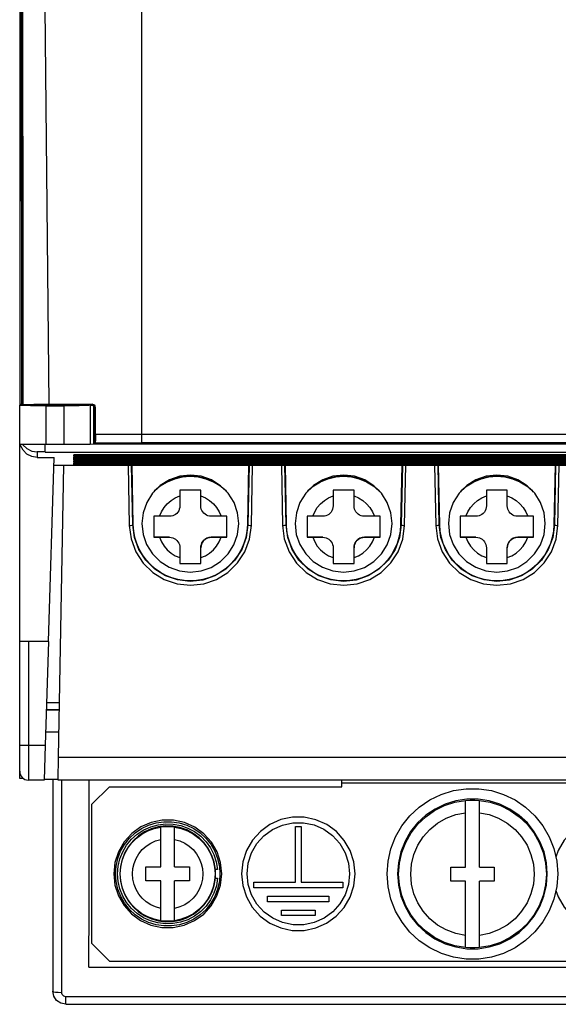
# Model space of a CAD drawing. Extents: x 0 to 420, y 0 to 297.
# Tile 16 of 30: x 190 to 206, y 108 to 137. Entities that reach past the tile are written whole.
import ezdxf

# ---------------------------------------------------------------- set-up
doc = ezdxf.new("R2010")
doc.units = 0
doc.header["$LTSCALE"] = 23.1
doc.layers.get('0').update_dxf_attribs({"linetype": 'CONTINUOUS'})

msp = doc.modelspace()

# ---------------------------------------------------------------- linework, layer by layer
at = {"color": 7, "linetype": 'CONTINUOUS'}
for p, q in [((193.716, 172.797), (193.716, 124.433)), ((190.244, 171.816), (190.275, 125.518)), ((190.277, 125.519), (190.245, 171.816)), ((190.216, 170.554), (190.216, 125.518)), ((190.276, 125.534), (190.216, 125.534)), ((190.216, 114.807), (190.216, 125.511)), ((190.276, 125.519), (190.277, 125.519)), ((190.277, 125.519), (190.309, 125.53)), ((190.747, 125.524), (190.741, 125.519)), ((190.747, 125.524), (190.834, 125.527)), ((190.747, 125.516), (190.747, 125.524)), ((190.826, 125.541), (191.049, 125.542)), ((190.966, 125.497), (191.492, 125.497)), ((190.966, 125.497), (190.966, 124.398)), ((191.049, 125.542), (192.295, 125.542)), ((191.492, 124.398), (191.492, 125.497)), ((191.598, 125.527), (191.686, 125.524)), ((191.686, 125.524), (191.691, 125.516)), ((191.686, 125.524), (191.686, 125.516)), ((192.242, 125.511), (192.198, 125.506)), ((192.242, 125.511), (192.262, 125.522)), ((192.242, 125.511), (192.242, 124.399)), ((192.295, 125.542), (192.258, 125.53)), ((192.258, 125.516), (192.309, 125.516)), ((192.333, 125.492), (192.333, 124.405)), ((192.345, 125.48), (192.358, 125.43)), ((192.358, 125.43), (192.395, 125.442)), ((192.395, 124.683), (192.395, 125.442)), ((192.358, 125.43), (192.358, 124.408)), ((192.395, 124.683), (193.716, 124.682)), ((193.716, 124.682), (222.716, 124.682)), ((190.302, 124.399), (190.311, 124.381)), ((190.946, 124.173), (190.946, 124.398)), ((190.966, 124.398), (191.492, 124.398)), ((192.242, 124.399), (192.333, 124.405)), ((192.333, 124.405), (213.596, 124.405)), ((192.358, 124.408), (192.383, 124.432)), ((192.358, 124.408), (221.866, 124.408)), ((192.383, 124.432), (193.716, 124.432)), ((222.716, 124.432), (193.716, 124.432)), ((190.946, 124.173), (190.716, 124.173)), ((190.716, 124.173), (190.716, 124.015)), ((190.946, 124.167), (223.016, 124.167)), ((191.769, 124.094), (221.013, 124.094)), ((191.783, 124.094), (191.769, 124.094)), ((191.769, 124.048), (191.769, 124.094)), ((191.769, 124.048), (191.912, 124.056)), ((221.013, 124.048), (191.769, 124.048)), ((191.769, 124.034), (221.013, 124.034)), ((191.783, 124.034), (191.769, 124.034)), ((191.769, 123.988), (191.769, 124.034)), ((221, 124.094), (191.782, 124.094)), ((221, 124.034), (191.782, 124.034)), ((190.716, 124.015), (191.207, 124.015)), ((191.045, 118.737), (191.211, 124.015)), ((191.204, 123.798), (221.216, 123.798)), ((191.207, 123.798), (221.216, 123.798)), ((191.47, 123.798), (191.324, 115.419)), ((191.769, 123.988), (191.912, 123.996)), ((221.013, 123.988), (191.769, 123.988)), ((191.769, 123.973), (221.013, 123.973)), ((191.783, 123.973), (191.769, 123.973)), ((191.769, 123.927), (191.769, 123.973)), ((191.769, 123.927), (191.912, 123.935)), ((221.013, 123.927), (191.769, 123.927)), ((191.769, 123.913), (221.013, 123.913)), ((191.783, 123.913), (191.769, 123.913)), ((191.769, 123.867), (191.769, 123.913)), ((191.769, 123.867), (191.912, 123.875)), ((221.013, 123.867), (191.769, 123.867)), ((191.769, 123.853), (221.013, 123.853)), ((191.783, 123.853), (191.769, 123.853)), ((191.769, 123.807), (191.769, 123.853)), ((191.769, 123.807), (191.912, 123.815)), ((221.013, 123.807), (191.769, 123.807)), ((221, 123.973), (191.782, 123.973)), ((221, 123.913), (191.782, 123.913)), ((221, 123.853), (191.782, 123.853)), ((193.329, 123.798), (193.363, 122.066)), ((193.463, 122.08), (193.429, 123.798)), ((193.478, 122.082), (193.444, 123.798)), ((196.789, 123.798), (196.755, 122.082)), ((196.804, 123.798), (196.77, 122.08)), ((196.87, 122.066), (196.904, 123.798)), ((197.729, 123.798), (197.763, 122.066)), ((197.863, 122.08), (197.829, 123.798)), ((197.878, 122.082), (197.844, 123.798)), ((201.189, 123.798), (201.155, 122.082)), ((201.204, 123.798), (201.17, 122.08)), ((201.27, 122.066), (201.304, 123.798)), ((202.129, 123.798), (202.163, 122.066)), ((202.263, 122.08), (202.229, 123.798)), ((202.278, 122.082), (202.244, 123.798)), ((205.589, 123.798), (205.555, 122.082)), ((205.604, 123.798), (205.57, 122.08)), ((205.67, 122.066), (205.704, 123.798)), ((194.077, 123.036), (194.091, 123.052)), ((195.416, 123.076), (194.816, 123.076)), ((194.816, 123.076), (194.816, 122.626)), ((195.416, 122.626), (195.416, 123.076)), ((196.163, 123.028), (196.141, 123.054)), ((198.477, 123.036), (198.491, 123.052)), ((199.816, 123.076), (199.216, 123.076)), ((199.216, 123.076), (199.216, 122.626)), ((199.816, 122.626), (199.816, 123.076)), ((200.563, 123.028), (200.541, 123.054)), ((202.877, 123.036), (202.891, 123.052)), ((204.216, 123.076), (203.616, 123.076)), ((203.616, 123.076), (203.616, 122.626)), ((204.216, 122.626), (204.216, 123.076)), ((204.963, 123.028), (204.941, 123.054)), ((193.463, 122.08), (193.478, 122.082)), ((194.231, 122.326), (194.066, 122.326)), ((194.066, 122.326), (194.066, 121.726)), ((194.516, 122.326), (194.231, 122.326)), ((196.002, 122.326), (195.716, 122.326)), ((196.166, 122.326), (196.002, 122.326)), ((196.166, 121.726), (196.166, 122.326)), ((196.755, 122.082), (196.77, 122.08)), ((197.863, 122.08), (197.878, 122.082)), ((198.631, 122.326), (198.466, 122.326)), ((198.466, 122.326), (198.466, 121.726)), ((198.916, 122.326), (198.631, 122.326)), ((200.402, 122.326), (200.116, 122.326)), ((200.566, 122.326), (200.402, 122.326)), ((200.566, 121.726), (200.566, 122.326)), ((201.155, 122.082), (201.17, 122.08)), ((202.263, 122.08), (202.278, 122.082)), ((203.031, 122.326), (202.866, 122.326)), ((202.866, 122.326), (202.866, 121.726)), ((203.316, 122.326), (203.031, 122.326)), ((204.802, 122.326), (204.516, 122.326)), ((204.966, 122.326), (204.802, 122.326)), ((204.966, 121.726), (204.966, 122.326)), ((205.555, 122.082), (205.57, 122.08)), ((194.516, 121.726), (194.066, 121.726)), ((194.066, 121.726), (194.231, 121.726)), ((194.231, 121.726), (194.516, 121.726)), ((194.516, 121.726), (194.516, 121.726)), ((195.716, 121.726), (196.002, 121.726)), ((196.166, 121.726), (195.716, 121.726)), ((195.716, 121.726), (195.716, 121.726)), ((196.002, 121.726), (196.166, 121.726)), ((198.916, 121.726), (198.466, 121.726)), ((198.466, 121.726), (198.631, 121.726)), ((198.631, 121.726), (198.916, 121.726)), ((198.916, 121.726), (198.916, 121.726)), ((200.116, 121.726), (200.402, 121.726)), ((200.566, 121.726), (200.116, 121.726)), ((200.116, 121.726), (200.116, 121.726)), ((200.402, 121.726), (200.566, 121.726)), ((203.316, 121.726), (202.866, 121.726)), ((202.866, 121.726), (203.031, 121.726)), ((203.031, 121.726), (203.316, 121.726)), ((203.316, 121.726), (203.316, 121.726)), ((204.516, 121.726), (204.802, 121.726)), ((204.966, 121.726), (204.516, 121.726)), ((204.516, 121.726), (204.516, 121.726)), ((204.802, 121.726), (204.966, 121.726)), ((194.816, 121.426), (194.816, 120.976)), ((195.416, 120.976), (195.416, 121.426)), ((199.216, 121.426), (199.216, 120.976)), ((199.816, 120.976), (199.816, 121.426)), ((203.616, 121.426), (203.616, 120.976)), ((204.216, 120.976), (204.216, 121.426)), ((194.816, 120.976), (195.416, 120.976)), ((199.216, 120.976), (199.816, 120.976)), ((203.616, 120.976), (204.216, 120.976)), ((191.045, 118.737), (190.216, 118.737)), ((190.466, 118.737), (190.466, 114.76)), ((191.044, 118.737), (190.951, 115.758)), ((191.351, 116.978), (190.988, 116.978)), ((190.983, 116.777), (191.348, 116.777)), ((191.348, 116.777), (190.983, 116.777)), ((191.336, 116.135), (190.963, 116.135)), ((190.951, 115.758), (190.919, 114.76)), ((191.324, 115.419), (191.313, 114.762)), ((191.324, 115.419), (220.839, 115.419)), ((190.328, 114.807), (190.216, 114.807)), ((190.919, 114.76), (190.466, 114.76)), ((191.313, 114.773), (190.919, 114.773)), ((191.166, 114.78), (191.166, 108.7)), ((191.313, 114.762), (220.839, 114.762)), ((191.416, 114.762), (191.416, 108.668)), ((199.466, 114.567), (199.466, 114.762)), ((192.291, 114.067), (192.791, 114.567)), ((192.791, 114.567), (192.791, 114.569)), ((192.791, 114.567), (199.466, 114.567)), ((211.966, 114.669), (199.466, 114.669)), ((203.016, 112.262), (203.016, 114.176)), ((203.416, 112.262), (203.416, 114.176)), ((192.291, 110.067), (192.291, 114.067)), ((194.266, 112.266), (194.266, 113.413)), ((194.666, 112.266), (194.666, 113.413)), ((198.136, 113.429), (198.296, 113.429)), ((198.136, 111.829), (198.136, 113.429)), ((198.296, 113.429), (198.296, 111.829)), ((193.841, 112.266), (194.266, 112.266)), ((193.841, 111.866), (193.841, 112.266)), ((194.666, 112.266), (195.091, 112.266)), ((195.091, 112.266), (195.091, 111.866)), ((195.898, 112.193), (195.836, 112.193)), ((202.591, 112.262), (203.016, 112.262)), ((202.591, 111.862), (202.591, 112.262)), ((203.416, 112.262), (203.841, 112.262)), ((203.841, 112.262), (203.841, 111.862)), ((195.836, 111.943), (195.898, 111.943)), ((194.266, 111.867), (193.841, 111.867)), ((194.266, 111.866), (193.841, 111.866)), ((194.266, 110.72), (194.266, 111.866)), ((195.091, 111.867), (194.666, 111.867)), ((195.091, 111.866), (194.666, 111.866)), ((194.666, 110.72), (194.666, 111.866)), ((196.936, 111.829), (198.136, 111.829)), ((196.936, 111.669), (196.936, 111.829)), ((199.496, 111.669), (196.936, 111.669)), ((198.296, 111.829), (199.496, 111.829)), ((199.496, 111.829), (199.496, 111.669)), ((203.016, 111.862), (202.591, 111.862)), ((203.016, 109.95), (203.016, 111.862)), ((203.841, 111.862), (203.416, 111.862)), ((203.416, 109.95), (203.416, 111.862)), ((197.336, 111.429), (199.096, 111.429)), ((197.336, 111.269), (197.336, 111.429)), ((199.096, 111.429), (199.096, 111.269)), ((199.096, 111.269), (197.336, 111.269)), ((197.736, 111.029), (198.696, 111.029)), ((197.736, 110.869), (197.736, 111.029)), ((198.696, 111.029), (198.696, 110.869)), ((198.696, 110.869), (197.736, 110.869)), ((192.791, 109.567), (192.291, 110.067)), ((192.204, 109.393), (218.478, 109.393)), ((192.791, 109.567), (217.891, 109.567)), ((219.141, 108.543), (191.541, 108.543)), ((191.541, 108.325), (191.541, 108.543)), ((191.541, 108.325), (219.141, 108.325))]:
    msp.add_line(p, q, dxfattribs=at)
for points in [[(190.267, 171.816), (190.283, 156.388), (190.297, 140.959), (190.309, 125.53)], [(190.6, 171.816), (190.74, 157.117), (190.891, 141.693), (191.049, 125.542)], [(190.966, 125.497), (190.734, 125.497), (190.525, 125.499), (190.36, 125.503), (190.253, 125.507), (190.216, 125.511)], [(190.309, 125.53), (190.355, 125.533), (190.463, 125.537), (190.625, 125.54), (190.826, 125.541)], [(191.741, 125.516), (191.71, 125.513), (191.619, 125.509), (191.48, 125.507), (191.309, 125.506), (191.127, 125.506), (190.956, 125.507), (190.816, 125.509), (190.723, 125.513), (190.691, 125.516)], [(190.834, 125.527), (190.967, 125.529), (191.13, 125.53), (191.303, 125.53), (191.466, 125.529), (191.598, 125.527)], [(192.198, 125.506), (192.089, 125.502), (191.925, 125.499), (191.72, 125.497), (191.492, 125.497)], [(192.258, 125.53), (192.308, 125.516), (192.345, 125.48)], [(192.395, 125.442), (192.381, 125.492), (192.345, 125.529), (192.295, 125.542)], [(192.395, 124.683), (192.394, 124.589), (192.392, 124.51), (192.388, 124.455), (192.383, 124.432)], [(190.216, 124.4), (190.253, 124.399), (190.36, 124.399), (190.525, 124.398), (190.734, 124.398), (190.966, 124.398)], [(190.716, 124.015), (190.562, 124.04), (190.423, 124.111), (190.313, 124.221), (190.241, 124.361), (190.234, 124.402)], [(190.311, 124.381), (190.423, 124.268), (190.563, 124.197), (190.716, 124.173)], [(191.492, 124.398), (191.72, 124.398), (191.925, 124.398), (192.089, 124.399), (192.198, 124.399), (192.242, 124.399)], [(191.912, 124.056), (192.047, 124.077), (192.12, 124.094)], [(191.912, 123.996), (192.047, 124.016), (192.12, 124.034)], [(191.912, 123.935), (192.047, 123.956), (192.12, 123.973)], [(191.912, 123.875), (192.047, 123.895), (192.12, 123.913)], [(191.912, 123.815), (192.047, 123.835), (192.12, 123.853)], [(196.508, 122.118), (196.473, 122.429), (196.37, 122.723), (196.205, 122.986), (195.987, 123.205), (195.724, 123.371), (195.43, 123.475), (195.12, 123.51), (194.81, 123.476), (194.516, 123.374), (194.252, 123.21), (194.032, 122.991), (193.864, 122.726), (193.76, 122.43), (193.724, 122.118)], [(194.091, 123.052), (194.264, 123.2), (194.458, 123.319), (194.668, 123.406), (194.889, 123.459), (195.116, 123.477), (195.343, 123.459), (195.564, 123.406), (195.775, 123.319), (195.969, 123.2)], [(196.141, 123.054), (195.967, 123.202), (195.772, 123.321), (195.561, 123.408), (195.339, 123.461), (195.113, 123.478), (194.886, 123.46), (194.666, 123.406), (194.457, 123.319), (194.263, 123.2)], [(200.908, 122.118), (200.873, 122.429), (200.77, 122.723), (200.605, 122.986), (200.387, 123.205), (200.124, 123.371), (199.83, 123.475), (199.52, 123.51), (199.21, 123.476), (198.916, 123.374), (198.652, 123.21), (198.432, 122.991), (198.264, 122.726), (198.16, 122.43), (198.124, 122.118)], [(198.491, 123.052), (198.664, 123.2), (198.858, 123.319), (199.068, 123.406), (199.289, 123.459), (199.516, 123.477), (199.743, 123.459), (199.964, 123.406), (200.175, 123.319), (200.369, 123.2)], [(200.541, 123.054), (200.367, 123.202), (200.172, 123.321), (199.961, 123.408), (199.739, 123.461), (199.513, 123.478), (199.286, 123.46), (199.066, 123.406), (198.857, 123.319), (198.663, 123.2)], [(205.308, 122.118), (205.273, 122.429), (205.17, 122.723), (205.005, 122.986), (204.787, 123.205), (204.524, 123.371), (204.23, 123.475), (203.92, 123.51), (203.61, 123.476), (203.316, 123.374), (203.052, 123.21), (202.832, 122.991), (202.664, 122.726), (202.56, 122.43), (202.524, 122.118)], [(202.891, 123.052), (203.064, 123.2), (203.258, 123.319), (203.468, 123.406), (203.689, 123.459), (203.916, 123.477), (204.143, 123.459), (204.364, 123.406), (204.575, 123.319), (204.769, 123.2)], [(204.941, 123.054), (204.767, 123.202), (204.572, 123.321), (204.361, 123.408), (204.139, 123.461), (203.913, 123.478), (203.686, 123.46), (203.466, 123.406), (203.257, 123.319), (203.063, 123.2)], [(194.263, 123.2), (194.091, 123.053), (194.072, 123.031)], [(195.969, 123.2), (196.142, 123.052), (196.158, 123.033)], [(198.663, 123.2), (198.491, 123.053), (198.472, 123.031)], [(200.369, 123.2), (200.542, 123.052), (200.558, 123.033)], [(203.063, 123.2), (202.891, 123.053), (202.872, 123.031)], [(204.769, 123.2), (204.942, 123.052), (204.958, 123.033)], [(194.231, 122.326), (194.287, 122.457), (194.362, 122.579), (194.455, 122.687), (194.564, 122.78), (194.685, 122.855), (194.816, 122.911)], [(195.416, 122.911), (195.548, 122.855), (195.669, 122.78), (195.778, 122.687), (195.871, 122.579), (195.946, 122.457), (196.002, 122.326)], [(198.631, 122.326), (198.687, 122.457), (198.762, 122.579), (198.855, 122.687), (198.964, 122.78), (199.085, 122.855), (199.216, 122.911)], [(199.816, 122.911), (199.948, 122.855), (200.069, 122.78), (200.178, 122.687), (200.271, 122.579), (200.346, 122.457), (200.402, 122.326)], [(203.031, 122.326), (203.087, 122.457), (203.162, 122.579), (203.255, 122.687), (203.364, 122.78), (203.485, 122.855), (203.616, 122.911)], [(204.216, 122.911), (204.348, 122.855), (204.469, 122.78), (204.578, 122.687), (204.671, 122.579), (204.746, 122.457), (204.802, 122.326)], [(194.816, 122.626), (194.812, 122.576), (194.8, 122.529), (194.782, 122.487), (194.758, 122.448), (194.726, 122.411), (194.69, 122.381), (194.652, 122.358), (194.611, 122.341), (194.566, 122.33), (194.516, 122.326)], [(195.716, 122.326), (195.664, 122.33), (195.617, 122.342), (195.577, 122.36), (195.538, 122.385), (195.502, 122.416), (195.471, 122.453), (195.448, 122.492), (195.431, 122.533), (195.42, 122.578), (195.416, 122.626)], [(199.216, 122.626), (199.212, 122.576), (199.2, 122.529), (199.182, 122.487), (199.158, 122.448), (199.126, 122.411), (199.09, 122.381), (199.052, 122.358), (199.011, 122.341), (198.966, 122.33), (198.916, 122.326)], [(200.116, 122.326), (200.064, 122.33), (200.017, 122.342), (199.977, 122.36), (199.938, 122.385), (199.902, 122.416), (199.871, 122.453), (199.848, 122.492), (199.831, 122.533), (199.82, 122.578), (199.816, 122.626)], [(203.616, 122.626), (203.612, 122.576), (203.6, 122.529), (203.582, 122.487), (203.558, 122.448), (203.526, 122.411), (203.49, 122.381), (203.452, 122.358), (203.411, 122.341), (203.366, 122.33), (203.316, 122.326)], [(204.516, 122.326), (204.464, 122.33), (204.417, 122.342), (204.377, 122.36), (204.338, 122.385), (204.302, 122.416), (204.271, 122.453), (204.248, 122.492), (204.231, 122.533), (204.22, 122.578), (204.216, 122.626)], [(193.363, 122.066), (193.4, 122.067), (193.432, 122.07), (193.454, 122.075), (193.463, 122.08)], [(193.363, 122.066), (193.415, 121.676), (193.551, 121.31), (193.762, 120.986), (194.038, 120.717), (194.368, 120.514), (194.735, 120.388), (195.12, 120.347), (195.505, 120.39), (195.869, 120.516), (196.197, 120.719), (196.471, 120.987), (196.682, 121.31), (196.818, 121.675), (196.87, 122.066)], [(196.77, 122.08), (196.722, 121.716), (196.595, 121.372), (196.395, 121.064), (196.133, 120.808), (195.82, 120.616), (195.474, 120.498), (195.112, 120.459), (194.75, 120.5), (194.406, 120.619), (194.096, 120.811), (193.836, 121.065), (193.638, 121.372), (193.511, 121.716), (193.463, 122.08)], [(196.755, 122.082), (196.741, 121.9), (196.707, 121.721), (196.654, 121.547), (196.582, 121.38), (196.491, 121.222), (196.384, 121.075), (196.262, 120.942), (196.125, 120.822), (195.976, 120.719), (195.817, 120.632), (195.649, 120.564), (195.475, 120.515), (195.297, 120.485), (195.116, 120.475), (194.936, 120.485), (194.757, 120.515), (194.583, 120.564), (194.416, 120.632), (194.257, 120.719), (194.108, 120.822), (193.971, 120.942), (193.848, 121.075), (193.741, 121.222), (193.651, 121.38), (193.579, 121.547), (193.525, 121.721), (193.491, 121.9), (193.478, 122.082)], [(193.724, 122.118), (193.759, 121.808), (193.862, 121.514), (194.028, 121.25), (194.246, 121.032), (194.509, 120.866), (194.803, 120.762), (195.113, 120.726), (195.423, 120.76), (195.717, 120.862), (195.981, 121.027), (196.201, 121.246), (196.369, 121.51), (196.473, 121.806), (196.508, 122.118)], [(196.77, 122.08), (196.778, 122.075), (196.799, 122.071), (196.831, 122.067), (196.87, 122.066)], [(197.763, 122.066), (197.8, 122.067), (197.832, 122.07), (197.854, 122.075), (197.863, 122.08)], [(197.763, 122.066), (197.815, 121.676), (197.951, 121.31), (198.162, 120.986), (198.438, 120.717), (198.768, 120.514), (199.135, 120.388), (199.52, 120.347), (199.905, 120.39), (200.269, 120.516), (200.597, 120.719), (200.871, 120.987), (201.082, 121.31), (201.218, 121.675), (201.27, 122.066)], [(201.17, 122.08), (201.122, 121.716), (200.995, 121.372), (200.795, 121.064), (200.533, 120.808), (200.22, 120.616), (199.874, 120.498), (199.512, 120.459), (199.15, 120.5), (198.806, 120.619), (198.496, 120.811), (198.236, 121.065), (198.038, 121.372), (197.911, 121.716), (197.863, 122.08)], [(201.155, 122.082), (201.141, 121.9), (201.107, 121.721), (201.054, 121.547), (200.982, 121.38), (200.891, 121.222), (200.784, 121.075), (200.662, 120.942), (200.525, 120.822), (200.376, 120.719), (200.217, 120.632), (200.049, 120.564), (199.875, 120.515), (199.697, 120.485), (199.516, 120.475), (199.336, 120.485), (199.157, 120.515), (198.983, 120.564), (198.816, 120.632), (198.657, 120.719), (198.508, 120.822), (198.371, 120.942), (198.248, 121.075), (198.141, 121.222), (198.051, 121.38), (197.979, 121.547), (197.925, 121.721), (197.891, 121.9), (197.878, 122.082)], [(198.124, 122.118), (198.159, 121.808), (198.262, 121.514), (198.428, 121.25), (198.646, 121.032), (198.909, 120.866), (199.203, 120.762), (199.513, 120.726), (199.823, 120.76), (200.117, 120.862), (200.381, 121.027), (200.601, 121.246), (200.769, 121.51), (200.873, 121.806), (200.908, 122.118)], [(201.17, 122.08), (201.178, 122.075), (201.199, 122.071), (201.231, 122.067), (201.27, 122.066)], [(202.163, 122.066), (202.2, 122.067), (202.232, 122.07), (202.254, 122.075), (202.263, 122.08)], [(202.163, 122.066), (202.215, 121.676), (202.351, 121.31), (202.562, 120.986), (202.838, 120.717), (203.168, 120.514), (203.535, 120.388), (203.92, 120.347), (204.305, 120.39), (204.669, 120.516), (204.997, 120.719), (205.271, 120.987), (205.482, 121.31), (205.618, 121.675), (205.67, 122.066)], [(205.57, 122.08), (205.522, 121.716), (205.395, 121.372), (205.195, 121.064), (204.933, 120.808), (204.62, 120.616), (204.274, 120.498), (203.912, 120.459), (203.55, 120.5), (203.206, 120.619), (202.896, 120.811), (202.636, 121.065), (202.438, 121.372), (202.311, 121.716), (202.263, 122.08)], [(205.555, 122.082), (205.541, 121.9), (205.507, 121.721), (205.454, 121.547), (205.382, 121.38), (205.291, 121.222), (205.184, 121.075), (205.062, 120.942), (204.925, 120.822), (204.776, 120.719), (204.617, 120.632), (204.449, 120.564), (204.275, 120.515), (204.097, 120.485), (203.916, 120.475), (203.736, 120.485), (203.557, 120.515), (203.383, 120.564), (203.216, 120.632), (203.057, 120.719), (202.908, 120.822), (202.771, 120.942), (202.648, 121.075), (202.541, 121.222), (202.451, 121.38), (202.379, 121.547), (202.325, 121.721), (202.291, 121.9), (202.278, 122.082)], [(202.524, 122.118), (202.559, 121.808), (202.662, 121.514), (202.828, 121.25), (203.046, 121.032), (203.309, 120.866), (203.603, 120.762), (203.913, 120.726), (204.223, 120.76), (204.517, 120.862), (204.781, 121.027), (205.001, 121.246), (205.169, 121.51), (205.273, 121.806), (205.308, 122.118)], [(205.57, 122.08), (205.578, 122.075), (205.599, 122.071), (205.631, 122.067), (205.67, 122.066)], [(194.231, 121.726), (194.287, 121.594), (194.362, 121.473), (194.455, 121.365), (194.564, 121.272), (194.685, 121.196), (194.816, 121.14)], [(194.516, 121.726), (194.569, 121.721), (194.615, 121.709), (194.656, 121.691), (194.695, 121.667), (194.731, 121.635), (194.761, 121.599), (194.785, 121.56), (194.802, 121.518), (194.813, 121.473), (194.816, 121.426)], [(195.716, 121.726), (195.649, 121.719), (195.586, 121.696), (195.529, 121.661), (195.482, 121.613), (195.446, 121.557), (195.424, 121.493), (195.416, 121.426)], [(195.416, 121.426), (195.421, 121.476), (195.432, 121.522), (195.45, 121.564), (195.475, 121.604), (195.506, 121.64), (195.543, 121.67), (195.581, 121.693), (195.621, 121.71), (195.666, 121.722), (195.716, 121.726)], [(195.416, 121.14), (195.548, 121.196), (195.669, 121.272), (195.778, 121.365), (195.871, 121.473), (195.946, 121.594), (196.002, 121.726)], [(198.631, 121.726), (198.687, 121.594), (198.762, 121.473), (198.855, 121.365), (198.964, 121.272), (199.085, 121.196), (199.216, 121.14)], [(198.916, 121.726), (198.969, 121.721), (199.015, 121.709), (199.056, 121.691), (199.095, 121.667), (199.131, 121.635), (199.161, 121.599), (199.185, 121.56), (199.202, 121.518), (199.213, 121.473), (199.216, 121.426)], [(200.116, 121.726), (200.049, 121.719), (199.986, 121.696), (199.929, 121.661), (199.882, 121.613), (199.846, 121.557), (199.824, 121.493), (199.816, 121.426)], [(199.816, 121.426), (199.821, 121.476), (199.832, 121.522), (199.85, 121.564), (199.875, 121.604), (199.906, 121.64), (199.943, 121.67), (199.981, 121.693), (200.021, 121.71), (200.066, 121.722), (200.116, 121.726)], [(199.816, 121.14), (199.948, 121.196), (200.069, 121.272), (200.178, 121.365), (200.271, 121.473), (200.346, 121.594), (200.402, 121.726)], [(203.031, 121.726), (203.087, 121.594), (203.162, 121.473), (203.255, 121.365), (203.364, 121.272), (203.485, 121.196), (203.616, 121.14)], [(203.316, 121.726), (203.369, 121.721), (203.415, 121.709), (203.456, 121.691), (203.495, 121.667), (203.531, 121.635), (203.561, 121.599), (203.585, 121.56), (203.602, 121.518), (203.613, 121.473), (203.616, 121.426)], [(204.516, 121.726), (204.449, 121.719), (204.386, 121.696), (204.329, 121.661), (204.282, 121.613), (204.246, 121.557), (204.224, 121.493), (204.216, 121.426)], [(204.216, 121.426), (204.221, 121.476), (204.232, 121.522), (204.25, 121.564), (204.275, 121.604), (204.306, 121.64), (204.343, 121.67), (204.381, 121.693), (204.421, 121.71), (204.466, 121.722), (204.516, 121.726)], [(204.216, 121.14), (204.348, 121.196), (204.469, 121.272), (204.578, 121.365), (204.671, 121.473), (204.746, 121.594), (204.802, 121.726)], [(190.216, 115.758), (190.235, 115.758), (190.29, 115.758), (190.371, 115.758), (190.951, 115.758)], [(192.204, 109.393), (192.208, 111.194), (192.212, 112.996), (192.216, 114.762)], [(200.766, 112.067), (200.794, 112.432), (200.875, 112.789), (201.009, 113.13), (201.192, 113.447), (201.42, 113.733), (201.689, 113.982), (201.992, 114.188), (202.321, 114.347), (202.671, 114.455), (203.032, 114.51), (203.398, 114.51), (203.76, 114.455), (204.11, 114.348), (204.439, 114.189), (204.742, 113.984), (205.01, 113.735), (205.239, 113.449), (205.422, 113.133), (205.557, 112.791), (205.639, 112.433), (205.666, 112.067)], [(205.366, 112.065), (205.342, 112.386), (205.271, 112.699), (205.153, 112.999), (204.993, 113.276), (204.793, 113.527), (204.557, 113.746), (204.292, 113.927), (204.003, 114.066), (203.696, 114.161), (203.378, 114.209), (203.057, 114.209), (202.739, 114.162), (202.432, 114.067), (202.143, 113.928), (201.878, 113.748), (201.642, 113.53), (201.442, 113.279), (201.281, 113.001), (201.162, 112.701), (201.09, 112.387), (201.066, 112.065)], [(201.095, 112.063), (201.118, 112.375), (201.187, 112.68), (201.3, 112.972), (201.454, 113.244), (201.647, 113.49), (201.874, 113.706), (202.13, 113.885), (202.41, 114.025), (202.708, 114.122), (203.016, 114.175)], [(203.016, 114.176), (203.15, 114.185), (203.283, 114.185), (203.416, 114.176)], [(203.416, 114.175), (203.725, 114.122), (204.022, 114.025), (204.302, 113.885), (204.558, 113.706), (204.786, 113.49), (204.978, 113.244), (205.133, 112.972), (205.246, 112.68), (205.315, 112.375), (205.338, 112.063)], [(196.016, 112.069), (195.982, 112.392), (195.882, 112.7), (195.72, 112.98), (195.505, 113.219), (195.244, 113.41), (194.947, 113.543), (194.63, 113.61), (194.307, 113.611), (193.99, 113.544), (193.694, 113.413), (193.432, 113.224), (193.216, 112.985), (193.052, 112.703), (192.951, 112.393), (192.916, 112.069)], [(199.849, 112.069), (199.813, 112.409), (199.708, 112.733), (199.537, 113.029), (199.31, 113.281), (199.034, 113.482), (198.722, 113.621), (198.388, 113.692), (198.048, 113.693), (197.715, 113.623), (197.403, 113.485), (197.127, 113.285), (196.899, 113.033), (196.727, 112.737), (196.62, 112.41), (196.584, 112.069)], [(201.445, 112.062), (201.468, 112.348), (201.537, 112.626), (201.65, 112.89), (201.804, 113.131), (201.994, 113.345), (202.217, 113.525), (202.466, 113.667), (202.735, 113.767), (203.016, 113.822)], [(203.416, 113.822), (203.698, 113.767), (203.967, 113.667), (204.216, 113.525), (204.438, 113.345), (204.629, 113.131), (204.783, 112.89), (204.896, 112.626), (204.965, 112.348), (204.988, 112.062)], [(208.799, 112.069), (208.763, 112.409), (208.658, 112.733), (208.487, 113.029), (208.26, 113.281), (207.984, 113.482), (207.672, 113.621), (207.338, 113.692), (206.998, 113.693), (206.665, 113.623), (206.353, 113.485), (206.077, 113.285), (205.849, 113.033), (205.677, 112.737), (205.614, 112.544)], [(192.966, 112.069), (192.983, 112.292), (193.033, 112.511), (193.115, 112.72), (193.227, 112.913), (193.367, 113.089), (193.531, 113.241), (193.716, 113.368), (193.918, 113.465), (194.132, 113.531), (194.354, 113.564), (194.578, 113.564), (194.799, 113.531), (195.013, 113.465), (195.215, 113.368), (195.4, 113.242), (195.565, 113.09), (195.705, 112.915), (195.817, 112.721), (195.899, 112.512), (195.949, 112.293), (195.966, 112.069)], [(193.029, 112.068), (193.045, 112.286), (193.095, 112.5), (193.177, 112.704), (193.288, 112.892), (193.428, 113.062), (193.593, 113.21), (193.777, 113.33), (193.978, 113.42), (194.189, 113.479), (194.407, 113.504), (194.626, 113.497), (194.841, 113.456), (195.047, 113.383), (195.24, 113.28), (195.415, 113.148), (195.568, 112.991), (195.695, 112.814), (195.794, 112.619), (195.862, 112.41), (195.898, 112.193)], [(195.836, 112.193), (195.801, 112.399), (195.735, 112.598), (195.64, 112.785), (195.518, 112.954), (195.37, 113.104), (195.201, 113.23), (195.015, 113.329), (194.816, 113.398), (194.61, 113.435), (194.401, 113.441), (194.193, 113.416), (193.992, 113.359), (193.802, 113.272), (193.627, 113.157), (193.472, 113.017), (193.339, 112.855), (193.233, 112.676), (193.155, 112.482), (193.107, 112.278), (193.091, 112.068)], [(193.106, 112.067), (193.12, 112.26), (193.161, 112.449), (193.228, 112.63), (193.321, 112.8), (193.436, 112.955), (193.573, 113.092), (193.727, 113.208), (193.897, 113.302), (194.078, 113.37), (194.266, 113.412)], [(194.266, 113.413), (194.399, 113.427), (194.533, 113.427), (194.666, 113.413)], [(194.666, 113.412), (194.855, 113.37), (195.036, 113.302), (195.205, 113.208), (195.36, 113.092), (195.496, 112.955), (195.612, 112.8), (195.704, 112.63), (195.772, 112.449), (195.813, 112.26), (195.826, 112.067)], [(196.744, 112.069), (196.776, 112.376), (196.871, 112.669), (197.025, 112.935), (197.229, 113.162), (197.477, 113.343), (197.759, 113.469), (198.06, 113.533), (198.368, 113.534), (198.669, 113.47), (198.95, 113.346), (199.199, 113.166), (199.404, 112.939), (199.56, 112.672), (199.656, 112.377), (199.689, 112.069)], [(193.456, 112.066), (193.468, 112.22), (193.503, 112.369), (193.56, 112.512), (193.638, 112.644), (193.735, 112.763), (193.85, 112.866), (193.978, 112.95), (194.118, 113.014), (194.266, 113.056)], [(194.666, 113.056), (194.814, 113.014), (194.954, 112.95), (195.083, 112.866), (195.197, 112.763), (195.295, 112.644), (195.373, 112.512), (195.43, 112.369), (195.465, 112.22), (195.476, 112.066)], [(195.841, 112.068), (195.841, 112.11), (195.839, 112.151), (195.836, 112.193)], [(192.916, 112.069), (192.95, 111.746), (193.051, 111.438), (193.212, 111.158), (193.428, 110.919), (193.689, 110.728), (193.985, 110.596), (194.302, 110.528), (194.626, 110.527), (194.942, 110.594), (195.238, 110.725), (195.5, 110.914), (195.717, 111.153), (195.881, 111.435), (195.982, 111.745), (196.016, 112.069)], [(195.966, 112.069), (195.95, 111.845), (195.9, 111.626), (195.818, 111.417), (195.706, 111.224), (195.566, 111.048), (195.401, 110.896), (195.216, 110.769), (195.015, 110.672), (194.801, 110.606), (194.579, 110.573), (194.355, 110.573), (194.133, 110.606), (193.919, 110.672), (193.718, 110.769), (193.532, 110.895), (193.368, 111.047), (193.228, 111.222), (193.116, 111.416), (193.033, 111.625), (192.983, 111.844), (192.966, 112.069)], [(195.898, 111.943), (195.863, 111.727), (195.795, 111.518), (195.696, 111.323), (195.568, 111.145), (195.414, 110.987), (195.237, 110.855), (195.043, 110.751), (194.835, 110.679), (194.62, 110.639), (194.401, 110.632), (194.183, 110.659), (193.973, 110.718), (193.774, 110.808), (193.591, 110.928), (193.428, 111.074), (193.288, 111.244), (193.178, 111.431), (193.096, 111.634), (193.046, 111.848), (193.029, 112.068)], [(193.091, 112.068), (193.107, 111.86), (193.155, 111.655), (193.233, 111.461), (193.339, 111.281), (193.472, 111.118), (193.629, 110.977), (193.805, 110.862), (193.997, 110.776), (194.199, 110.719), (194.407, 110.694), (194.616, 110.701), (194.821, 110.74), (195.018, 110.809), (195.203, 110.907), (195.37, 111.032), (195.517, 111.182), (195.639, 111.35), (195.734, 111.536), (195.801, 111.736), (195.836, 111.943)], [(194.266, 110.721), (194.078, 110.763), (193.897, 110.832), (193.727, 110.925), (193.573, 111.041), (193.436, 111.179), (193.321, 111.334), (193.228, 111.503), (193.161, 111.685), (193.12, 111.874), (193.106, 112.067)], [(194.266, 111.076), (194.118, 111.118), (193.978, 111.182), (193.85, 111.266), (193.735, 111.369), (193.638, 111.488), (193.56, 111.62), (193.503, 111.763), (193.468, 111.912), (193.456, 112.066)], [(195.826, 112.067), (195.813, 111.874), (195.772, 111.685), (195.704, 111.503), (195.612, 111.334), (195.496, 111.179), (195.36, 111.041), (195.205, 110.925), (195.036, 110.832), (194.855, 110.763), (194.666, 110.721)], [(195.476, 112.066), (195.465, 111.912), (195.43, 111.763), (195.373, 111.62), (195.295, 111.488), (195.197, 111.369), (195.083, 111.266), (194.954, 111.182), (194.814, 111.118), (194.666, 111.076)], [(195.836, 111.943), (195.839, 111.985), (195.841, 112.026), (195.841, 112.068)], [(196.584, 112.069), (196.62, 111.729), (196.725, 111.405), (196.896, 111.109), (197.123, 110.857), (197.398, 110.656), (197.711, 110.517), (198.044, 110.446), (198.385, 110.445), (198.718, 110.515), (199.029, 110.653), (199.305, 110.853), (199.534, 111.105), (199.706, 111.401), (199.813, 111.728), (199.849, 112.069)], [(199.689, 112.069), (199.657, 111.762), (199.561, 111.47), (199.407, 111.203), (199.203, 110.976), (198.955, 110.795), (198.674, 110.669), (198.373, 110.605), (198.065, 110.604), (197.764, 110.668), (197.483, 110.792), (197.234, 110.972), (197.028, 111.199), (196.873, 111.466), (196.776, 111.761), (196.744, 112.069)], [(205.666, 112.067), (205.639, 111.701), (205.557, 111.344), (205.423, 111.003), (205.241, 110.687), (205.012, 110.4), (204.743, 110.151), (204.441, 109.945), (204.112, 109.786), (203.762, 109.678), (203.4, 109.623), (203.034, 109.623), (202.673, 109.678), (202.323, 109.785), (201.993, 109.944), (201.691, 110.149), (201.422, 110.398), (201.194, 110.684), (201.01, 111), (200.876, 111.342), (200.794, 111.7), (200.766, 112.067)], [(201.066, 112.065), (201.09, 111.745), (201.162, 111.431), (201.28, 111.132), (201.44, 110.854), (201.64, 110.603), (201.876, 110.384), (202.141, 110.203), (202.43, 110.064), (202.737, 109.969), (203.054, 109.921), (203.376, 109.921), (203.693, 109.969), (204, 110.063), (204.29, 110.202), (204.555, 110.383), (204.791, 110.601), (204.991, 110.852), (205.152, 111.129), (205.27, 111.429), (205.342, 111.744), (205.366, 112.065)], [(203.016, 109.951), (202.708, 110.003), (202.41, 110.1), (202.13, 110.24), (201.874, 110.42), (201.647, 110.635), (201.454, 110.881), (201.3, 111.154), (201.187, 111.445), (201.118, 111.751), (201.095, 112.063)], [(203.016, 110.302), (202.735, 110.357), (202.466, 110.457), (202.217, 110.599), (201.995, 110.779), (201.804, 110.993), (201.65, 111.234), (201.537, 111.498), (201.468, 111.776), (201.445, 112.062)], [(205.338, 112.063), (205.315, 111.751), (205.246, 111.445), (205.133, 111.154), (204.978, 110.881), (204.786, 110.635), (204.558, 110.42), (204.302, 110.24), (204.022, 110.1), (203.725, 110.003), (203.416, 109.951)], [(204.988, 112.062), (204.965, 111.776), (204.896, 111.498), (204.783, 111.234), (204.629, 110.993), (204.438, 110.779), (204.216, 110.599), (203.967, 110.457), (203.698, 110.357), (203.416, 110.302)], [(205.614, 111.592), (205.675, 111.405), (205.846, 111.109), (206.073, 110.857), (206.348, 110.656), (206.661, 110.517), (206.994, 110.446), (207.335, 110.445), (207.668, 110.515), (207.979, 110.653), (208.255, 110.853), (208.484, 111.105), (208.656, 111.401), (208.763, 111.728), (208.799, 112.069)], [(194.666, 110.72), (194.533, 110.707), (194.399, 110.707), (194.266, 110.72)], [(203.416, 109.95), (203.283, 109.941), (203.15, 109.941), (203.016, 109.95)], [(191.541, 108.325), (191.398, 108.353), (191.276, 108.434), (191.195, 108.556), (191.166, 108.7)], [(191.166, 108.7), (191.186, 108.687), (191.241, 108.677)], [(191.241, 108.677), (191.322, 108.67), (191.416, 108.668)], [(191.541, 108.543), (191.48, 108.56), (191.432, 108.607), (191.416, 108.668)]]:
    msp.add_lwpolyline(points, dxfattribs=at)
msp.add_arc((190.466, 115.01), 0.25, 180, 270, dxfattribs=at)

doc.saveas('drawing.dxf')
